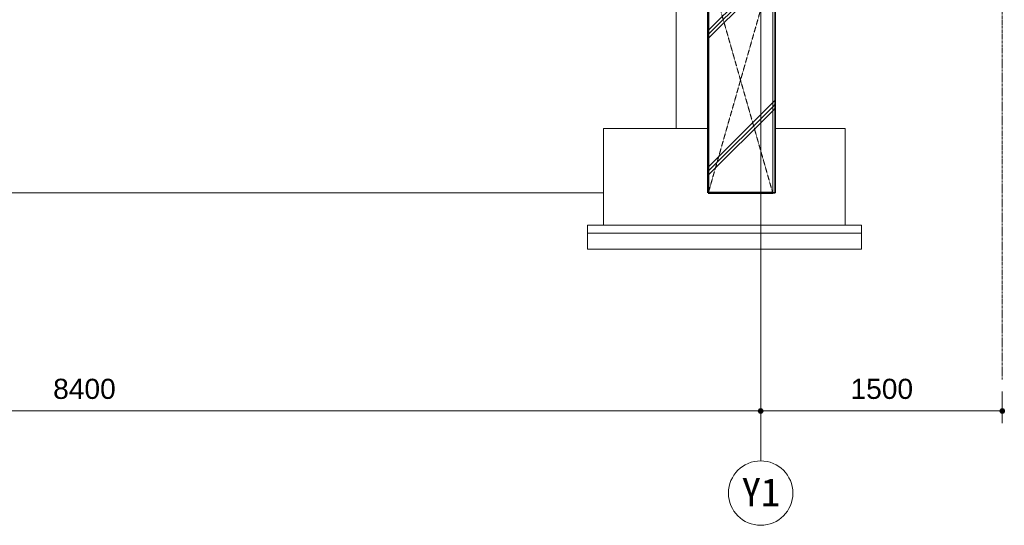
# Model space of a CAD drawing. Header units: millimetres. Extents: x -6159 to 97970, y -8550 to 14941.
# Tile 29 of 37: x 60611 to 66723, y -3463 to -325. Entities that reach past the tile are written whole.
import ezdxf

# ---------------------------------------------------------------- set-up
doc = ezdxf.new("R2010")
doc.units = ezdxf.units.MM
for name, pattern in [('1TS06', [31.5, 30, -0.75, 0, -0.75]), ('HA02', [2.25, 1.5, -0.75]), ('グリッド ライン', [22.225, 12.7, -3.175, 3.175, -3.175])]:
    doc.linetypes.add(name, pattern=pattern)
for name, color, linetype, lineweight in [('A-ANNO-DIMS', 211, 'Continuous', 9), ('A-ANNO-DIMS-50', 211, 'Continuous', 9), ('A-COLS', 52, 'Continuous', 18), ('A-DETL-HDLN', 90, 'HA02', 18), ('A-WALL', 113, 'Continuous', 18), ('A-WALL-PATT', 111, 'Continuous', 35), ('S-BEAM', 12, 'Continuous', 18), ('S-FNDN', 32, 'Continuous', 18), ('S-GRID', 1, 'Continuous', 9), ('S-GRID-IDEN', 1, 'Continuous', 9)]:
    doc.layers.add(name, color=color, linetype=linetype, lineweight=lineweight)
doc.styles.add('Arial', font='arial.ttf', dxfattribs={"height": 125})
doc.styles.add('ＭＳ ゴシック', font='MS Gothic.ttf', dxfattribs={"height": 175})
doc.dimstyles.new('点線_-_2_5_mm', dxfattribs={"dimscale": 304.8, "dimtxt": 127.532425, "dimasz": 0.328084, "dimexe": 0.246063, "dimexo": 0.246063, "dimgap": 0.123031, "dimtad": 1, "dimdec": 1, "dimrnd": 0.1, "dimdsep": 46, "dimtxsty": 'Arial', "dimblk1": 'DOTSMALL', "dimblk2": 'DOTSMALL', "dimsah": 1, "dimcen": 0.09, "dimazin": 0, "dimtfac": 1, "dimtdec": 4, "dimtix": 1, "dimtmove": 0, "dimatfit": 3, "dimfxl": 1, "dimtvp": 1, "dimtolj": 1, "dimtzin": 0, "dimarcsym": 2})
pattern_1 = [(45, (61873.3, 5905), (-424.264, 424.264), []), (45, (61898.3, 5905), (-424.264, 424.264), []), (45, (61848.3, 5905), (-424.264, 424.264), [])]

# ---------------------------------------------------------------- blocks, each defined once
blk = doc.blocks.new('通芯 - 円 8mm-600091-断面図 D')
at = {"layer": 'S-GRID-IDEN'}
blk.add_circle((4926.4, -3262.8), 200, dxfattribs=at)
blk = doc.blocks.new('DIMBLOCK276-断面図 D')
at = {"layer": 'A-ANNO-DIMS-50', "lineweight": 35}
h = blk.add_hatch(color=256, dxfattribs=at)
edge = h.paths.add_edge_path()
edge.add_arc((56810.9, -2753.2), 12.5, 0, 360)
h = blk.add_hatch(color=256, dxfattribs=at)
edge = h.paths.add_edge_path()
edge.add_arc((65210.9, -2753.2), 12.5, 0, 360)
at = {"layer": 'A-ANNO-DIMS-50'}
for p, q in [((56810.9, -2753.2), (56810.9, -2678.2)), ((65210.9, -2753.2), (65210.9, -2678.2)), ((56810.9, -2753.2), (65210.9, -2753.2)), ((56810.9, -2753.2), (56810.9, -2810.5)), ((65210.9, -2753.2), (65210.9, -2810.5))]:
    blk.add_line(p, q, dxfattribs=at)
at = {"layer": 'A-ANNO-DIMS-50', "lineweight": 35}
for centre in [(56810.9, -2753.2), (65210.9, -2753.2)]:
    blk.add_circle(centre, 12.5, dxfattribs=at)
at = {"layer": 'A-ANNO-DIMS-50', "color": 0, "insert": (60818.6, -2553.4), "char_height": 125, "width": 461.471, "attachment_point": 1, "line_spacing_factor": 0.941778, "style": 'Arial'}
blk.add_mtext('8400', dxfattribs=at)
blk = doc.blocks.new('_DotSmall')
at = {"color": 0, "linetype": 'ByBlock', "const_width": 0.5}
blk.add_lwpolyline([(-0.0625, 0, 1), (0.0625, 0, 1)], format="xyb", close=True, dxfattribs=at)
blk = doc.blocks.new('DIMBLOCK277-断面図 D')
at = {"layer": 'A-ANNO-DIMS-50', "lineweight": 35}
h = blk.add_hatch(color=256, dxfattribs=at)
edge = h.paths.add_edge_path()
edge.add_arc((65210.9, -2753.2), 12.5, 0, 360)
h = blk.add_hatch(color=256, dxfattribs=at)
edge = h.paths.add_edge_path()
edge.add_arc((66710.9, -2753.2), 12.5, 0, 360)
at = {"layer": 'A-ANNO-DIMS-50'}
for p, q in [((65210.9, -2753.2), (65210.9, -2678.2)), ((66710.9, -2753.2), (66710.9, -2632.9)), ((65210.9, -2753.2), (66710.9, -2753.2)), ((65210.9, -2753.2), (65210.9, -2810.5)), ((66710.9, -2753.2), (66710.9, -2828.2))]:
    blk.add_line(p, q, dxfattribs=at)
at = {"layer": 'A-ANNO-DIMS-50', "lineweight": 35}
for centre in [(65210.9, -2753.2), (66710.9, -2753.2)]:
    blk.add_circle(centre, 12.5, dxfattribs=at)
at = {"layer": 'A-ANNO-DIMS-50', "color": 0, "insert": (65768.6, -2553.4), "char_height": 125, "width": 461.471, "attachment_point": 1, "line_spacing_factor": 0.941778, "style": 'Arial'}
blk.add_mtext('1500', dxfattribs=at)

msp = doc.modelspace()

# ---------------------------------------------------------------- hatches: boundary and pattern name
at = {"layer": 'A-WALL-PATT', "lineweight": 18}
h = msp.add_hatch(dxfattribs=at)
h.set_pattern_fill('FP_9', color=256, style=0, pattern_type=2)
h.set_pattern_definition(pattern_1)
h.paths.add_polyline_path([(65285.88, -1400), (65300.88, -1400), (65300.88, 0), (65285.88, 0), (65285.88, -488.76)])
at = {"layer": 'S-BEAM'}
h = msp.add_hatch(dxfattribs=at)
h.set_pattern_fill('FP_9', color=256, style=0, pattern_type=2)
h.set_pattern_definition(pattern_1)
h.paths.add_polyline_path([(64885.88, -1400), (65285.88, -1400), (65285.88, 0), (64885.88, 0), (64885.88, -488.76)])

# ---------------------------------------------------------------- linework, layer by layer
at = {"layer": 'A-COLS'}
msp.add_line((64685.88, -1000), (64685.88, -180), dxfattribs=at)
at = {"layer": 'A-DETL-HDLN'}
for p, q in [((65285.88, 3215), (65285.88, -1400)), ((64885.88, 0), (65285.88, -1400)), ((64885.88, -1400), (65285.88, 0)), ((65285.88, -1400), (65285.88, 0))]:
    msp.add_line(p, q, dxfattribs=at)
at = {"layer": 'A-WALL', "lineweight": 35}
for p, q in [((65300.88, -1400), (65300.88, 3215)), ((65285.88, -1400), (65300.88, -1400))]:
    msp.add_line(p, q, dxfattribs=at)
at = {"layer": 'S-BEAM', "lineweight": 50}
for p, q in [((64885.88, -180), (64885.88, -1400)), ((64885.88, -1400), (65285.88, -1400))]:
    msp.add_line(p, q, dxfattribs=at)
at = {"layer": 'S-BEAM'}
msp.add_line((64235.88, -1400), (59135.88, -1400), dxfattribs=at)
at = {"layer": 'S-FNDN'}
for p, q in [((64235.88, -1000), (64885.88, -1000)), ((64235.88, -1600), (64235.88, -1000)), ((65300.88, -1000), (65735.88, -1000)), ((65735.88, -1600), (65735.88, -1000)), ((64135.88, -1600), (65835.88, -1600)), ((64135.88, -1650), (64135.88, -1600)), ((64135.88, -1650), (65835.88, -1650)), ((64135.88, -1750), (64135.88, -1650)), ((65835.88, -1650), (64135.88, -1650)), ((65835.88, -1650), (65835.88, -1600)), ((65835.88, -1750), (65835.88, -1650)), ((65835.88, -1750), (64135.88, -1750))]:
    msp.add_line(p, q, dxfattribs=at)
at = {"layer": 'S-GRID', "linetype": '1TS06', "lineweight": 18}
msp.add_line((65210.88, -3062.82), (65210.88, 14941.14), dxfattribs=at)
at = {"layer": 'S-GRID', "linetype": 'グリッド ライン'}
msp.add_line((66710.88, -2557.93), (66710.88, 14941.14), dxfattribs=at)

# ---------------------------------------------------------------- block references
at = {"layer": 'S-GRID-IDEN'}
msp.add_blockref('通芯 - 円 8mm-600091-断面図 D', (60284.48, 0), dxfattribs=at)

# ---------------------------------------------------------------- texts
at = {"layer": 'S-GRID-IDEN', "insert": (65093.32, -3169.99), "char_height": 175, "width": 280.5906, "attachment_point": 1, "style": 'ＭＳ ゴシック'}
msp.add_mtext('Y1', dxfattribs=at)

# ---------------------------------------------------------------- dimensions: what is measured, and where the dimension line sits
at = {"layer": 'A-ANNO-DIMS'}
for base, p1, p2, override, picture, middle in [((65210.88, -2753.15), (56810.88, -2735.48), (65210.88, -2735.48), {"dimpost": '<>', "dimfxl": 8400}, 'DIMBLOCK276-断面図 D', (61010.88, -2651.83)), ((66710.88, -2753.15), (65210.88, -2735.48), (66710.88, -2557.93), {"dimpost": '<>', "dimfxl": 1510.470922}, 'DIMBLOCK277-断面図 D', (65960.88, -2651.83))]:
    dim = msp.add_linear_dim(base=base, p1=p1, p2=p2, dimstyle='点線_-_2_5_mm', override=override, dxfattribs=at)
    dim.commit()
    dim.dimension.update_dxf_attribs({"geometry": picture, "text_midpoint": middle})

doc.saveas('drawing.dxf')
